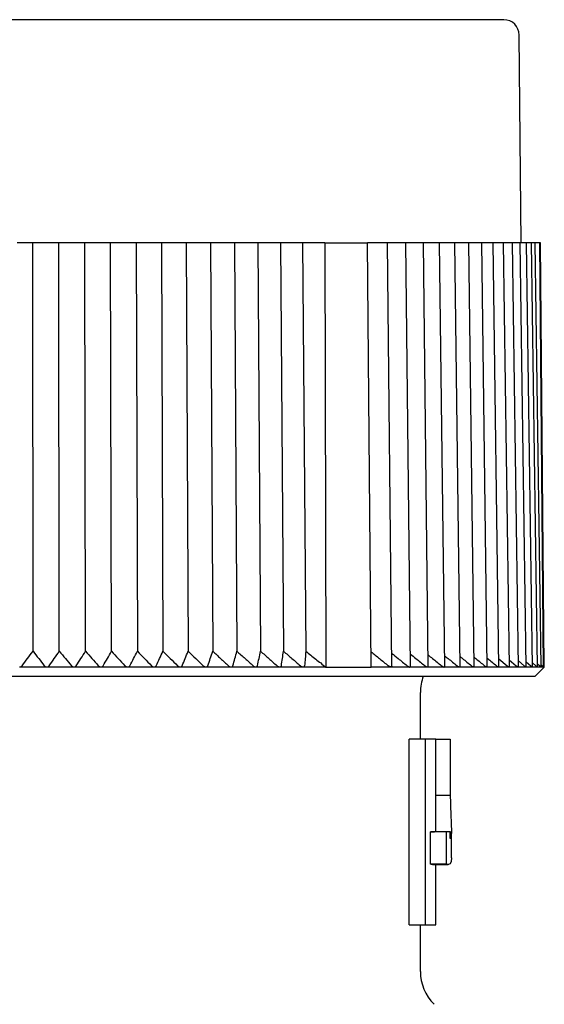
# Model space of a CAD drawing. Header units: millimetres. Extents: x 8 to 313, y 12 to 244.
# Tile 20 of 20: x 296 to 313, y 212 to 244. Entities that reach past the tile are written whole.
import ezdxf

# ---------------------------------------------------------------- set-up
doc = ezdxf.new("R2010")
doc.units = ezdxf.units.MM

msp = doc.modelspace()

# ---------------------------------------------------------------- linework, layer by layer
at = {"color": 7, "linetype": 'Continuous', "lineweight": 30}
for p, q in [((312.003, 236.975), (311.944, 243.679)), ((295.898, 236.975), (295.737, 236.975)), ((296.243, 236.975), (295.898, 236.975)), ((296.246, 223.782), (296.243, 236.975)), ((296.601, 236.975), (296.243, 236.975)), ((296.762, 236.975), (296.601, 236.975)), ((297.083, 236.975), (296.762, 236.975)), ((297.095, 223.782), (297.083, 236.975)), ((297.464, 236.975), (297.083, 236.975)), ((297.624, 236.975), (297.464, 236.975)), ((297.92, 236.975), (297.624, 236.975)), ((297.942, 223.782), (297.92, 236.975)), ((298.323, 236.975), (297.92, 236.975)), ((298.482, 236.975), (298.323, 236.975)), ((298.751, 236.975), (298.482, 236.975)), ((298.783, 223.782), (298.751, 236.975)), ((299.175, 236.975), (298.751, 236.975)), ((299.333, 236.975), (299.175, 236.975)), ((299.576, 236.975), (299.333, 236.975)), ((299.576, 236.975), (299.617, 223.782)), ((300.019, 236.975), (299.576, 236.975)), ((300.174, 236.975), (300.019, 236.975)), ((300.39, 236.975), (300.174, 236.975)), ((300.39, 236.975), (300.441, 223.782)), ((300.851, 236.975), (300.39, 236.975)), ((301.004, 236.975), (300.851, 236.975)), ((301.192, 236.975), (301.004, 236.975)), ((301.192, 236.975), (301.253, 223.782)), ((301.67, 236.975), (301.192, 236.975)), ((301.821, 236.975), (301.67, 236.975)), ((301.98, 236.975), (301.821, 236.975)), ((301.98, 236.975), (302.05, 223.782)), ((302.474, 236.975), (301.98, 236.975)), ((302.622, 236.975), (302.474, 236.975)), ((302.752, 236.975), (302.622, 236.975)), ((302.752, 236.975), (302.831, 223.782)), ((303.26, 236.975), (302.752, 236.975)), ((303.404, 236.975), (303.26, 236.975)), ((303.505, 236.975), (303.404, 236.975)), ((303.505, 236.975), (303.593, 223.782)), ((304.026, 236.975), (303.505, 236.975)), ((304.166, 236.975), (304.026, 236.975)), ((304.238, 236.975), (304.166, 236.975)), ((304.238, 236.975), (304.334, 223.782)), ((304.77, 236.975), (304.238, 236.975)), ((304.906, 236.975), (304.77, 236.975)), ((304.947, 236.975), (304.906, 236.975)), ((304.947, 236.975), (305.052, 223.782)), ((305.672, 236.975), (304.947, 236.975)), ((305.672, 236.975), (305.696, 223.275)), ((305.672, 236.975), (307.043, 236.975)), ((307.164, 223.275), (307.043, 236.975)), ((307.576, 236.975), (307.043, 236.975)), ((307.691, 236.975), (307.576, 236.975)), ((307.832, 223.305), (307.691, 236.975)), ((308.176, 236.975), (307.691, 236.975)), ((308.286, 236.975), (308.176, 236.975)), ((308.434, 223.302), (308.286, 236.975)), ((308.743, 236.975), (308.286, 236.975)), ((308.848, 236.975), (308.743, 236.975)), ((309.003, 223.298), (308.848, 236.975)), ((309.275, 236.975), (308.848, 236.975)), ((309.374, 236.975), (309.275, 236.975)), ((309.536, 223.295), (309.374, 236.975)), ((309.771, 236.975), (309.374, 236.975)), ((309.865, 236.975), (309.771, 236.975)), ((310.032, 223.292), (309.865, 236.975)), ((310.229, 236.975), (309.865, 236.975)), ((310.317, 236.975), (310.229, 236.975)), ((310.491, 223.289), (310.317, 236.975)), ((310.647, 236.975), (310.317, 236.975)), ((310.731, 236.975), (310.647, 236.975)), ((310.91, 223.286), (310.731, 236.975)), ((311.026, 236.975), (310.731, 236.975)), ((311.105, 236.975), (311.026, 236.975)), ((311.288, 223.284), (311.105, 236.975)), ((311.364, 236.975), (311.105, 236.975)), ((311.437, 236.975), (311.364, 236.975)), ((311.624, 223.282), (311.437, 236.975)), ((311.659, 236.975), (311.437, 236.975)), ((311.728, 236.975), (311.659, 236.975)), ((311.918, 223.28), (311.728, 236.975)), ((311.912, 236.975), (311.728, 236.975)), ((311.976, 236.975), (311.912, 236.975)), ((312.169, 223.279), (311.976, 236.975)), ((312.121, 236.975), (311.976, 236.975)), ((312.18, 236.975), (312.121, 236.975)), ((312.376, 223.278), (312.18, 236.975)), ((312.286, 236.975), (312.18, 236.975)), ((312.34, 236.975), (312.286, 236.975)), ((312.538, 223.277), (312.34, 236.975)), ((312.406, 236.975), (312.34, 236.975)), ((312.456, 236.975), (312.406, 236.975)), ((312.655, 223.276), (312.456, 236.975)), ((312.61, 236.975), (312.456, 236.975)), ((312.726, 223.275), (312.61, 236.975)), ((312.633, 236.975), (312.61, 236.975)), ((312.753, 223.275), (312.633, 236.975)), ((311.284, 223.537), (311.55, 223.316)), ((311.621, 223.508), (311.849, 223.316)), ((296.691, 223.275), (295.816, 223.275)), ((297.566, 223.275), (296.693, 223.275)), ((298.436, 223.275), (297.568, 223.275)), ((299.3, 223.275), (298.438, 223.275)), ((300.155, 223.275), (299.302, 223.275)), ((300.999, 223.275), (300.157, 223.275)), ((301.829, 223.275), (301.001, 223.275)), ((302.643, 223.275), (301.83, 223.275)), ((303.438, 223.275), (302.644, 223.275)), ((304.214, 223.275), (303.44, 223.275)), ((304.967, 223.275), (304.215, 223.275)), ((305.696, 223.275), (304.968, 223.275)), ((305.696, 223.275), (307.164, 223.275)), ((307.802, 223.275), (307.164, 223.275)), ((308.408, 223.275), (307.803, 223.275)), ((308.98, 223.275), (308.409, 223.275)), ((309.516, 223.275), (308.981, 223.275)), ((310.016, 223.275), (309.517, 223.275)), ((310.477, 223.275), (310.017, 223.275)), ((310.898, 223.275), (310.478, 223.275)), ((311.279, 223.275), (310.899, 223.275)), ((311.617, 223.275), (311.279, 223.275)), ((311.913, 223.275), (311.618, 223.275)), ((312.166, 223.275), (311.914, 223.275)), ((311.916, 223.478), (312.105, 223.316)), ((312.373, 223.275), (312.166, 223.275)), ((312.167, 223.447), (312.317, 223.316)), ((312.374, 223.414), (312.483, 223.316)), ((312.537, 223.275), (312.374, 223.275)), ((312.453, 222.975), (312.753, 223.275)), ((312.536, 223.379), (312.605, 223.316)), ((312.654, 223.275), (312.537, 223.275)), ((312.654, 223.344), (312.726, 223.275)), ((312.654, 223.275), (312.655, 223.276)), ((312.726, 223.275), (312.655, 223.275)), ((312.726, 223.275), (312.753, 223.275)), ((279.553, 222.975), (312.453, 222.975)), ((308.753, 220.949), (308.753, 222.452)), ((308.395, 214.949), (308.395, 220.949)), ((308.909, 220.949), (308.395, 220.949)), ((308.909, 220.949), (308.909, 214.949)), ((309.253, 220.949), (308.909, 220.949)), ((309.253, 217.978), (309.253, 220.949)), ((309.253, 220.949), (309.715, 220.949)), ((309.715, 220.949), (309.715, 219.126)), ((309.715, 219.126), (309.253, 219.126)), ((309.079, 216.911), (309.079, 217.948)), ((309.586, 217.948), (309.079, 217.948)), ((309.711, 217.948), (309.21, 217.948)), ((309.586, 217.948), (309.586, 216.911)), ((309.711, 217.855), (309.711, 217.948)), ((309.753, 217.116), (309.753, 217.978)), ((309.586, 216.911), (309.079, 216.911)), ((309.146, 216.894), (309.65, 216.894)), ((309.253, 214.949), (309.253, 216.894)), ((308.395, 214.949), (308.909, 214.949)), ((308.753, 213.445), (308.753, 214.949)), ((308.909, 214.949), (309.253, 214.949))]:
    msp.add_line(p, q, dxfattribs=at)
for centre, radius, start, end in [((311.444, 243.675), 0.5, 0.5, 90), ((310.253, 222.452), 1.5, 159.6025, 180), ((310.253, 213.445), 1.5, 180, 224.9985)]:
    msp.add_arc(centre, radius, start, end, dxfattribs=at)
for points, knots in [([(311.444, 244.175), (311.444, 244.175), (311.443, 244.175), (311.439, 244.175), (311.431, 244.175), (311.42, 244.175), (311.405, 244.175), (311.388, 244.175), (311.367, 244.175), (311.344, 244.175), (311.32, 244.175), (311.294, 244.175), (311.265, 244.175), (311.241, 244.175), (311.221, 244.175), (311.208, 244.175), (311.194, 244.175), (311.18, 244.175), (311.165, 244.175), (311.149, 244.175), (311.133, 244.175), (311.108, 244.175), (311.073, 244.175), (311.025, 244.175), (310.975, 244.175), (310.922, 244.175), (310.867, 244.175), (310.808, 244.175), (310.745, 244.175), (310.676, 244.175), (310.603, 244.175), (310.525, 244.175), (310.445, 244.175), (310.379, 244.175), (310.331, 244.175), (310.302, 244.175), (310.272, 244.175), (310.242, 244.175), (310.211, 244.175), (310.18, 244.175), (310.131, 244.175), (310.062, 244.175), (309.975, 244.175), (309.889, 244.175), (309.804, 244.175), (309.716, 244.175), (309.621, 244.175), (309.518, 244.175), (309.406, 244.175), (309.291, 244.175), (309.173, 244.175), (309.052, 244.175), (308.943, 244.175), (308.849, 244.175), (308.769, 244.175), (308.688, 244.175), (308.606, 244.175), (308.523, 244.175), (308.439, 244.175), (308.343, 244.175), (308.235, 244.175), (308.114, 244.175), (307.992, 244.175), (307.859, 244.175), (307.717, 244.175), (307.563, 244.175), (307.407, 244.175), (307.248, 244.175), (307.086, 244.175), (306.925, 244.175), (306.763, 244.175), (306.601, 244.175), (306.438, 244.175), (306.272, 244.175), (306.105, 244.175), (305.935, 244.175), (305.764, 244.175), (305.588, 244.175), (305.406, 244.175), (305.22, 244.175), (305.032, 244.175), (304.841, 244.175), (304.648, 244.175), (304.479, 244.175), (304.335, 244.175), (304.217, 244.175), (304.098, 244.175), (303.978, 244.175), (303.858, 244.175), (303.738, 244.175), (303.601, 244.175), (303.449, 244.175), (303.28, 244.175), (303.11, 244.175), (302.929, 244.175), (302.735, 244.175), (302.528, 244.175), (302.32, 244.175), (302.111, 244.175), (301.9, 244.175), (301.732, 244.175), (301.608, 244.175), (301.53, 244.175), (301.451, 244.175), (301.372, 244.175), (301.293, 244.175), (301.213, 244.175), (301.088, 244.175), (300.915, 244.175), (300.703, 244.175), (300.498, 244.175), (300.301, 244.175), (300.102, 244.175), (299.903, 244.175), (299.703, 244.175), (299.502, 244.175), (299.3, 244.175), (299.139, 244.175), (299.018, 244.175), (298.938, 244.175), (298.859, 244.175), (298.781, 244.175), (298.705, 244.175), (298.629, 244.175), (298.554, 244.175), (298.427, 244.175), (298.248, 244.175), (298.019, 244.175), (297.788, 244.175), (297.558, 244.175), (297.327, 244.175), (297.101, 244.175), (296.878, 244.175), (296.66, 244.175), (296.441, 244.175), (296.222, 244.175), (296.002, 244.175), (295.781, 244.175), (295.559, 244.175), (295.338, 244.175), (295.116, 244.175), (294.896, 244.175), (294.675, 244.175), (294.455, 244.175), (294.243, 244.175), (294.041, 244.175), (293.848, 244.175), (293.655, 244.175), (293.502, 244.175), (293.387, 244.175), (293.312, 244.175), (293.236, 244.175), (293.158, 244.175), (293.079, 244.175), (292.999, 244.175), (292.919, 244.175), (292.797, 244.175), (292.633, 244.175), (292.428, 244.175), (292.223, 244.175), (292.019, 244.175), (291.816, 244.175), (291.614, 244.175), (291.406, 244.175), (291.192, 244.175), (290.972, 244.175), (290.753, 244.175), (290.535, 244.175), (290.367, 244.175), (290.246, 244.175), (290.173, 244.175), (290.101, 244.175), (290.028, 244.175), (289.956, 244.175), (289.884, 244.175), (289.77, 244.175), (289.615, 244.175), (289.427, 244.175), (289.247, 244.175), (289.075, 244.175), (288.904, 244.175), (288.723, 244.175), (288.533, 244.175), (288.334, 244.175), (288.136, 244.175), (287.94, 244.175), (287.746, 244.175), (287.577, 244.175), (287.433, 244.175), (287.315, 244.175), (287.197, 244.175), (287.08, 244.175), (286.964, 244.175), (286.848, 244.175), (286.719, 244.175), (286.578, 244.175), (286.423, 244.175), (286.27, 244.175), (286.109, 244.175), (285.941, 244.175), (285.765, 244.175), (285.591, 244.175), (285.42, 244.175), (285.25, 244.175), (285.086, 244.175), (284.927, 244.175), (284.772, 244.175), (284.62, 244.175), (284.47, 244.175), (284.323, 244.175), (284.179, 244.175), (284.037, 244.175), (283.895, 244.175), (283.754, 244.175), (283.613, 244.175), (283.475, 244.175), (283.34, 244.175), (283.207, 244.175), (283.095, 244.175), (283.002, 244.175), (282.927, 244.175), (282.853, 244.175), (282.78, 244.175), (282.708, 244.175), (282.638, 244.175), (282.56, 244.175), (282.475, 244.175), (282.383, 244.175), (282.294, 244.175), (282.201, 244.175), (282.105, 244.175), (282.007, 244.175), (281.912, 244.175), (281.82, 244.175), (281.731, 244.175), (281.663, 244.175), (281.615, 244.175), (281.584, 244.175), (281.554, 244.175), (281.525, 244.175), (281.496, 244.175), (281.467, 244.175), (281.422, 244.175), (281.363, 244.175), (281.294, 244.175), (281.23, 244.175), (281.171, 244.175), (281.115, 244.175), (281.061, 244.175), (281.011, 244.175), (280.962, 244.175), (280.917, 244.175), (280.883, 244.175), (280.859, 244.175), (280.843, 244.175), (280.828, 244.175), (280.813, 244.175), (280.8, 244.175), (280.786, 244.175), (280.773, 244.175), (280.752, 244.175), (280.725, 244.175), (280.693, 244.175), (280.664, 244.175), (280.639, 244.175), (280.618, 244.175), (280.6, 244.175), (280.586, 244.175), (280.575, 244.175), (280.567, 244.175), (280.562, 244.175), (280.562, 244.175), (280.561, 244.175)], [0, 0, 0, 0, 0.0045771, 0.009149, 0.0137167, 0.0182811, 0.022843, 0.0274036, 0.0319636, 0.0365241, 0.0405385, 0.0445546, 0.048573, 0.0525945, 0.0541753, 0.0557568, 0.0573388, 0.0589627, 0.0606413, 0.0623191, 0.0639961, 0.0656723, 0.0700231, 0.0743702, 0.0787142, 0.0830561, 0.0873967, 0.0917367, 0.0960769, 0.1008525, 0.1056305, 0.110412, 0.115198, 0.1199897, 0.121609, 0.1232275, 0.1248452, 0.1264622, 0.1280785, 0.1296941, 0.1313092, 0.1357477, 0.1401829, 0.1441406, 0.148097, 0.1520526, 0.1560079, 0.1607173, 0.1654284, 0.1701421, 0.1748596, 0.1795819, 0.18431, 0.1872629, 0.1902133, 0.1931612, 0.196107, 0.1990509, 0.2019931, 0.204934, 0.2089758, 0.2130162, 0.2170557, 0.221095, 0.2259044, 0.2307156, 0.2355296, 0.2403476, 0.2451707, 0.2500001, 0.2546129, 0.2592196, 0.2638211, 0.2684185, 0.2730126, 0.2776044, 0.2821949, 0.286785, 0.2915944, 0.2964055, 0.3012196, 0.3060376, 0.3108607, 0.31569, 0.3185811, 0.3214696, 0.3243559, 0.3272402, 0.3301227, 0.3330036, 0.3358832, 0.339841, 0.3437974, 0.3477529, 0.3517083, 0.3564177, 0.3611288, 0.3658425, 0.37056, 0.3752823, 0.3800103, 0.3817509, 0.3834905, 0.3852293, 0.3869673, 0.3887045, 0.3904411, 0.392177, 0.3969478, 0.4017152, 0.4059698, 0.4102233, 0.4144765, 0.4187301, 0.4229849, 0.4272418, 0.4315013, 0.4357643, 0.4374403, 0.4391169, 0.4407942, 0.4424318, 0.4440148, 0.4455972, 0.4471788, 0.4487599, 0.4535475, 0.4583309, 0.4631112, 0.4678894, 0.4726667, 0.477444, 0.4819495, 0.4864569, 0.4909672, 0.4954813, 0.5, 0.5045779, 0.5091505, 0.5137187, 0.5182834, 0.5228457, 0.5274063, 0.5319663, 0.5365267, 0.5405408, 0.5445566, 0.5485746, 0.5525955, 0.5541761, 0.5557572, 0.557339, 0.5589627, 0.5606413, 0.5623191, 0.5639961, 0.5656723, 0.5700231, 0.5743702, 0.5787142, 0.5830561, 0.5873967, 0.5917367, 0.5960769, 0.6008525, 0.6056305, 0.610412, 0.615198, 0.6199897, 0.621609, 0.6232275, 0.6248452, 0.6264622, 0.6280785, 0.6296941, 0.6313092, 0.6357477, 0.6401829, 0.6441406, 0.648097, 0.6520526, 0.6560079, 0.6607173, 0.6654284, 0.6701421, 0.6748596, 0.6795819, 0.68431, 0.6872629, 0.6902133, 0.6931612, 0.696107, 0.6990509, 0.7019931, 0.704934, 0.7089758, 0.7130162, 0.7170557, 0.721095, 0.7259044, 0.7307156, 0.7355296, 0.7403476, 0.7451707, 0.7500001, 0.7546129, 0.7592196, 0.7638211, 0.7684185, 0.7730126, 0.7776044, 0.7821949, 0.786785, 0.7915944, 0.7964055, 0.8012196, 0.8060376, 0.8108607, 0.81569, 0.8185811, 0.8214696, 0.8243559, 0.8272402, 0.8301227, 0.8330036, 0.8358832, 0.839841, 0.8437974, 0.8477529, 0.8517083, 0.8564177, 0.8611288, 0.8658425, 0.87056, 0.8752823, 0.8800103, 0.8817509, 0.8834905, 0.8852293, 0.8869673, 0.8887045, 0.8904411, 0.892177, 0.8969478, 0.9017152, 0.9059698, 0.9102233, 0.9144765, 0.9187301, 0.9229849, 0.9272418, 0.9315013, 0.9357643, 0.9374403, 0.9391169, 0.9407942, 0.9424317, 0.9440144, 0.9455965, 0.9471779, 0.9487587, 0.9535457, 0.9583287, 0.9631087, 0.9678867, 0.9726639, 0.9774414, 0.9819471, 0.9864549, 0.9909657, 0.9954805, 1, 1, 1, 1]), ([(295.896, 223.316), (295.954, 223.394), (296.07, 223.55), (296.187, 223.705), (296.246, 223.782)], [0, 0, 0, 0, 0.499996, 1, 1, 1, 1]), ([(296.246, 223.782), (296.307, 223.705), (296.428, 223.55), (296.549, 223.394), (296.61, 223.316)], [0, 0, 0, 0, 0.499996, 1, 1, 1, 1]), ([(296.77, 223.316), (296.824, 223.394), (296.932, 223.55), (297.041, 223.705), (297.095, 223.782)], [0, 0, 0, 0, 0.499996, 1, 1, 1, 1]), ([(297.095, 223.782), (297.16, 223.705), (297.29, 223.55), (297.418, 223.394), (297.483, 223.316)], [0, 0, 0, 0, 0.499996, 1, 1, 1, 1]), ([(297.643, 223.316), (297.692, 223.394), (297.792, 223.55), (297.892, 223.705), (297.942, 223.782)], [0, 0, 0, 0, 0.4999962, 1, 1, 1, 1]), ([(297.942, 223.782), (298.011, 223.705), (298.147, 223.55), (298.284, 223.394), (298.352, 223.316)], [0, 0, 0, 0, 0.499996, 1, 1, 1, 1]), ([(298.511, 223.316), (298.556, 223.394), (298.647, 223.55), (298.738, 223.705), (298.783, 223.782)], [0, 0, 0, 0, 0.499996, 1, 1, 1, 1]), ([(298.783, 223.782), (298.855, 223.705), (298.999, 223.55), (299.143, 223.394), (299.214, 223.316)], [0, 0, 0, 0, 0.499996, 1, 1, 1, 1]), ([(299.372, 223.316), (299.413, 223.394), (299.494, 223.55), (299.576, 223.705), (299.617, 223.782)], [0, 0, 0, 0, 0.499996, 1, 1, 1, 1]), ([(299.617, 223.782), (299.692, 223.705), (299.843, 223.55), (299.993, 223.394), (300.068, 223.316)], [0, 0, 0, 0, 0.499996, 1, 1, 1, 1]), ([(300.224, 223.316), (300.26, 223.394), (300.332, 223.55), (300.405, 223.705), (300.441, 223.782)], [0, 0, 0, 0, 0.499996, 1, 1, 1, 1]), ([(300.441, 223.782), (300.519, 223.705), (300.676, 223.55), (300.833, 223.394), (300.911, 223.316)], [0, 0, 0, 0, 0.499996, 1, 1, 1, 1]), ([(301.064, 223.316), (301.095, 223.394), (301.158, 223.55), (301.221, 223.705), (301.253, 223.782)], [0, 0, 0, 0, 0.499996, 1, 1, 1, 1]), ([(301.253, 223.782), (301.334, 223.705), (301.497, 223.55), (301.659, 223.394), (301.74, 223.316)], [0, 0, 0, 0, 0.499996, 1, 1, 1, 1]), ([(301.891, 223.316), (301.917, 223.394), (301.97, 223.55), (302.023, 223.705), (302.05, 223.782)], [0, 0, 0, 0, 0.499996, 1, 1, 1, 1]), ([(302.05, 223.782), (302.134, 223.705), (302.302, 223.55), (302.47, 223.394), (302.554, 223.316)], [0, 0, 0, 0, 0.499996, 1, 1, 1, 1]), ([(302.701, 223.316), (302.723, 223.394), (302.766, 223.55), (302.809, 223.705), (302.831, 223.782)], [0, 0, 0, 0, 0.499996, 1, 1, 1, 1]), ([(302.831, 223.782), (302.917, 223.705), (303.09, 223.55), (303.263, 223.394), (303.349, 223.316)], [0, 0, 0, 0, 0.499996, 1, 1, 1, 1]), ([(303.493, 223.316), (303.509, 223.394), (303.543, 223.55), (303.576, 223.705), (303.593, 223.782)], [0, 0, 0, 0, 0.499996, 1, 1, 1, 1]), ([(303.593, 223.782), (303.681, 223.705), (303.859, 223.55), (304.036, 223.394), (304.124, 223.316)], [0, 0, 0, 0, 0.499996, 1, 1, 1, 1]), ([(304.264, 223.316), (304.276, 223.394), (304.299, 223.55), (304.322, 223.705), (304.334, 223.782)], [0, 0, 0, 0, 0.499996, 1, 1, 1, 1]), ([(304.334, 223.782), (304.425, 223.705), (304.606, 223.55), (304.787, 223.394), (304.877, 223.316)], [0, 0, 0, 0, 0.499996, 1, 1, 1, 1]), ([(305.052, 223.782), (305.046, 223.705), (305.033, 223.55), (305.02, 223.394), (305.013, 223.316)], [0, 0, 0, 0, 0.499996, 1, 1, 1, 1]), ([(305.052, 223.782), (305.105, 223.741), (305.212, 223.658), (305.372, 223.532), (305.533, 223.404), (305.641, 223.318), (305.696, 223.275)], [0, 0, 0, 0, 0.246332, 0.495108, 0.74633, 1, 1, 1, 1]), ([(307.16, 223.766), (307.25, 223.694), (307.436, 223.544), (307.621, 223.394), (307.717, 223.316)], [0, 0, 0, 0, 0.482111, 1, 1, 1, 1]), ([(307.827, 223.715), (307.896, 223.66), (308.062, 223.527), (308.228, 223.394), (308.324, 223.316)], [0, 0, 0, 0, 0.4151383, 1, 1, 1, 1]), ([(308.43, 223.69), (308.489, 223.644), (308.645, 223.519), (308.801, 223.394), (308.898, 223.316)], [0, 0, 0, 0, 0.376846, 1, 1, 1, 1]), ([(308.999, 223.666), (309.047, 223.627), (309.194, 223.511), (309.339, 223.394), (309.436, 223.316)], [0, 0, 0, 0, 0.332992, 1, 1, 1, 1]), ([(309.532, 223.641), (309.57, 223.611), (309.706, 223.503), (309.841, 223.394), (309.938, 223.316)], [0, 0, 0, 0, 0.281972, 1, 1, 1, 1]), ([(310.028, 223.616), (310.056, 223.594), (310.181, 223.494), (310.305, 223.394), (310.401, 223.316)], [0, 0, 0, 0, 0.221525, 1, 1, 1, 1]), ([(310.487, 223.59), (310.504, 223.577), (310.617, 223.486), (310.729, 223.394), (310.825, 223.316)], [0, 0, 0, 0, 0.148347, 1, 1, 1, 1]), ([(310.906, 223.564), (310.912, 223.559), (311.013, 223.477), (311.114, 223.394), (311.209, 223.316)], [0, 0, 0, 0, 0.057419, 1, 1, 1, 1]), ([(295.815, 223.275), (295.819, 223.275), (295.828, 223.276), (295.841, 223.278), (295.853, 223.282), (295.865, 223.288), (295.878, 223.297), (295.888, 223.306), (295.893, 223.313), (295.896, 223.316)], [0, 0, 0, 0, 0.127577, 0.255227, 0.382007, 0.5089, 0.689051, 0.869472, 1, 1, 1, 1]), ([(296.61, 223.316), (296.613, 223.312), (296.619, 223.305), (296.627, 223.298), (296.636, 223.292), (296.646, 223.286), (296.658, 223.281), (296.671, 223.277), (296.682, 223.275), (296.689, 223.275), (296.692, 223.275)], [0, 0, 0, 0, 0.195025, 0.295038, 0.395027, 0.535745, 0.679934, 0.797618, 0.918522, 1, 1, 1, 1]), ([(296.692, 223.275), (296.696, 223.275), (296.705, 223.276), (296.718, 223.278), (296.729, 223.282), (296.742, 223.288), (296.753, 223.297), (296.763, 223.306), (296.768, 223.313), (296.77, 223.316)], [0, 0, 0, 0, 0.127577, 0.255227, 0.382007, 0.5089, 0.689051, 0.869472, 1, 1, 1, 1]), ([(297.483, 223.316), (297.487, 223.312), (297.492, 223.305), (297.501, 223.298), (297.51, 223.292), (297.521, 223.286), (297.533, 223.281), (297.546, 223.277), (297.557, 223.275), (297.564, 223.275), (297.567, 223.275)], [0, 0, 0, 0, 0.195025, 0.295038, 0.395027, 0.535745, 0.679934, 0.797618, 0.918522, 1, 1, 1, 1]), ([(297.567, 223.275), (297.571, 223.275), (297.58, 223.276), (297.592, 223.278), (297.604, 223.282), (297.616, 223.288), (297.627, 223.297), (297.636, 223.306), (297.641, 223.313), (297.643, 223.316)], [0, 0, 0, 0, 0.127577, 0.2552271, 0.3820066, 0.5089001, 0.6890515, 0.8694719, 1, 1, 1, 1]), ([(298.352, 223.316), (298.356, 223.312), (298.362, 223.305), (298.371, 223.298), (298.38, 223.292), (298.391, 223.286), (298.404, 223.281), (298.416, 223.277), (298.427, 223.275), (298.434, 223.275), (298.437, 223.275)], [0, 0, 0, 0, 0.195025, 0.295038, 0.395027, 0.535745, 0.679934, 0.797618, 0.918522, 1, 1, 1, 1]), ([(298.437, 223.275), (298.442, 223.275), (298.45, 223.276), (298.463, 223.278), (298.474, 223.282), (298.485, 223.288), (298.496, 223.297), (298.505, 223.306), (298.509, 223.313), (298.511, 223.316)], [0, 0, 0, 0, 0.127577, 0.2552271, 0.3820066, 0.5089001, 0.6890515, 0.8694719, 1, 1, 1, 1]), ([(299.214, 223.316), (299.219, 223.312), (299.225, 223.305), (299.235, 223.298), (299.244, 223.292), (299.255, 223.286), (299.268, 223.281), (299.28, 223.277), (299.292, 223.275), (299.298, 223.275), (299.301, 223.275)], [0, 0, 0, 0, 0.195025, 0.295038, 0.395027, 0.535745, 0.679934, 0.797618, 0.918522, 1, 1, 1, 1]), ([(299.301, 223.275), (299.306, 223.275), (299.314, 223.276), (299.326, 223.278), (299.337, 223.282), (299.348, 223.288), (299.358, 223.297), (299.367, 223.306), (299.37, 223.313), (299.372, 223.316)], [0, 0, 0, 0, 0.127577, 0.255227, 0.382007, 0.5089, 0.689051, 0.869472, 1, 1, 1, 1]), ([(300.068, 223.316), (300.072, 223.312), (300.079, 223.305), (300.089, 223.298), (300.098, 223.292), (300.11, 223.286), (300.123, 223.281), (300.136, 223.277), (300.147, 223.275), (300.153, 223.275), (300.156, 223.275)], [0, 0, 0, 0, 0.195025, 0.295038, 0.395027, 0.535745, 0.679934, 0.797618, 0.918522, 1, 1, 1, 1]), ([(300.156, 223.275), (300.16, 223.275), (300.169, 223.276), (300.181, 223.278), (300.191, 223.282), (300.202, 223.288), (300.211, 223.297), (300.219, 223.306), (300.222, 223.313), (300.224, 223.316)], [0, 0, 0, 0, 0.127577, 0.255227, 0.382006, 0.5089, 0.689051, 0.869471, 1, 1, 1, 1]), ([(300.911, 223.316), (300.915, 223.312), (300.922, 223.305), (300.932, 223.298), (300.942, 223.292), (300.953, 223.286), (300.966, 223.281), (300.979, 223.277), (300.99, 223.275), (300.997, 223.275), (301, 223.275)], [0, 0, 0, 0, 0.195025, 0.295038, 0.395027, 0.535745, 0.679934, 0.797618, 0.918522, 1, 1, 1, 1]), ([(301, 223.275), (301.004, 223.275), (301.012, 223.276), (301.024, 223.278), (301.034, 223.282), (301.044, 223.288), (301.053, 223.297), (301.06, 223.306), (301.063, 223.313), (301.064, 223.316)], [0, 0, 0, 0, 0.127577, 0.255227, 0.382006, 0.5089, 0.689051, 0.869471, 1, 1, 1, 1]), ([(301.74, 223.316), (301.745, 223.312), (301.752, 223.305), (301.762, 223.298), (301.772, 223.292), (301.784, 223.286), (301.797, 223.281), (301.809, 223.277), (301.82, 223.275), (301.827, 223.275), (301.83, 223.275)], [0, 0, 0, 0, 0.195025, 0.295038, 0.395027, 0.535745, 0.679934, 0.797618, 0.918522, 1, 1, 1, 1]), ([(301.83, 223.275), (301.834, 223.275), (301.842, 223.276), (301.853, 223.278), (301.863, 223.282), (301.872, 223.288), (301.881, 223.297), (301.887, 223.306), (301.89, 223.313), (301.891, 223.316)], [0, 0, 0, 0, 0.127577, 0.255227, 0.382006, 0.5089, 0.689051, 0.869471, 1, 1, 1, 1]), ([(302.554, 223.316), (302.558, 223.312), (302.565, 223.305), (302.576, 223.298), (302.586, 223.292), (302.598, 223.286), (302.611, 223.281), (302.624, 223.277), (302.634, 223.275), (302.641, 223.275), (302.643, 223.275)], [0, 0, 0, 0, 0.195025, 0.295038, 0.395027, 0.535745, 0.679934, 0.797618, 0.918522, 1, 1, 1, 1]), ([(302.643, 223.275), (302.647, 223.275), (302.655, 223.276), (302.666, 223.278), (302.675, 223.282), (302.684, 223.288), (302.692, 223.297), (302.698, 223.306), (302.7, 223.313), (302.701, 223.316)], [0, 0, 0, 0, 0.127577, 0.255227, 0.382006, 0.5089, 0.689051, 0.869471, 1, 1, 1, 1]), ([(303.349, 223.316), (303.354, 223.312), (303.361, 223.305), (303.372, 223.298), (303.382, 223.292), (303.394, 223.286), (303.407, 223.281), (303.42, 223.277), (303.43, 223.275), (303.437, 223.275), (303.439, 223.275)], [0, 0, 0, 0, 0.195025, 0.295038, 0.395027, 0.535745, 0.679934, 0.797618, 0.918522, 1, 1, 1, 1]), ([(303.439, 223.275), (303.443, 223.275), (303.451, 223.276), (303.461, 223.278), (303.47, 223.282), (303.478, 223.288), (303.486, 223.297), (303.491, 223.306), (303.492, 223.313), (303.493, 223.316)], [0, 0, 0, 0, 0.127577, 0.255227, 0.382006, 0.5089, 0.689051, 0.869471, 1, 1, 1, 1]), ([(304.124, 223.316), (304.129, 223.312), (304.137, 223.305), (304.148, 223.298), (304.158, 223.292), (304.17, 223.286), (304.183, 223.281), (304.195, 223.277), (304.206, 223.275), (304.212, 223.275), (304.214, 223.275)], [0, 0, 0, 0, 0.195025, 0.295038, 0.395027, 0.535745, 0.679934, 0.797618, 0.918522, 1, 1, 1, 1]), ([(304.214, 223.275), (304.218, 223.275), (304.226, 223.276), (304.236, 223.278), (304.244, 223.282), (304.252, 223.288), (304.258, 223.297), (304.263, 223.306), (304.264, 223.313), (304.264, 223.316)], [0, 0, 0, 0, 0.127577, 0.255227, 0.382006, 0.5089, 0.689051, 0.869471, 1, 1, 1, 1]), ([(304.877, 223.316), (304.883, 223.312), (304.89, 223.305), (304.901, 223.298), (304.912, 223.292), (304.923, 223.286), (304.936, 223.281), (304.949, 223.277), (304.959, 223.275), (304.965, 223.275), (304.967, 223.275)], [0, 0, 0, 0, 0.195025, 0.295038, 0.395027, 0.535745, 0.679934, 0.797618, 0.918522, 1, 1, 1, 1]), ([(304.967, 223.275), (304.971, 223.275), (304.978, 223.276), (304.988, 223.278), (304.995, 223.282), (305.003, 223.288), (305.008, 223.297), (305.012, 223.306), (305.013, 223.313), (305.013, 223.316)], [0, 0, 0, 0, 0.127576, 0.255225, 0.382004, 0.508897, 0.689047, 0.869466, 1, 1, 1, 1]), ([(307.802, 223.275), (307.799, 223.275), (307.793, 223.276), (307.782, 223.278), (307.77, 223.282), (307.757, 223.288), (307.743, 223.297), (307.729, 223.306), (307.72, 223.313), (307.717, 223.316)], [0, 0, 0, 0, 0.125408, 0.255242, 0.380524, 0.508914, 0.686675, 0.869478, 1, 1, 1, 1]), ([(307.832, 223.305), (307.832, 223.305), (307.832, 223.302), (307.831, 223.298), (307.83, 223.292), (307.827, 223.286), (307.822, 223.281), (307.816, 223.277), (307.809, 223.275), (307.804, 223.275), (307.802, 223.275)], [0, 0, 0, 0, 0.02549, 0.146567, 0.267614, 0.437969, 0.612526, 0.754995, 0.901362, 1, 1, 1, 1]), ([(308.324, 223.316), (308.329, 223.312), (308.338, 223.305), (308.349, 223.298), (308.359, 223.292), (308.37, 223.286), (308.382, 223.281), (308.393, 223.277), (308.402, 223.275), (308.407, 223.275), (308.408, 223.275)], [0, 0, 0, 0, 0.195025, 0.295038, 0.395027, 0.535745, 0.679934, 0.797618, 0.918522, 1, 1, 1, 1]), ([(308.408, 223.275), (308.411, 223.275), (308.417, 223.276), (308.424, 223.278), (308.429, 223.282), (308.432, 223.288), (308.434, 223.295), (308.434, 223.3), (308.434, 223.302)], [0, 0, 0, 0, 0.163919, 0.333624, 0.497377, 0.665194, 0.897544, 1, 1, 1, 1]), ([(308.898, 223.316), (308.903, 223.312), (308.911, 223.305), (308.923, 223.298), (308.932, 223.292), (308.944, 223.286), (308.955, 223.281), (308.966, 223.277), (308.974, 223.275), (308.979, 223.275), (308.98, 223.275)], [0, 0, 0, 0, 0.195025, 0.295038, 0.395027, 0.535745, 0.679934, 0.797618, 0.918522, 1, 1, 1, 1]), ([(308.98, 223.275), (308.983, 223.275), (308.988, 223.276), (308.994, 223.278), (308.999, 223.282), (309.002, 223.288), (309.003, 223.294), (309.003, 223.298), (309.003, 223.298)], [0, 0, 0, 0, 0.178199, 0.36269, 0.54071, 0.723147, 0.975739, 1, 1, 1, 1]), ([(309.436, 223.316), (309.442, 223.312), (309.45, 223.305), (309.461, 223.298), (309.471, 223.292), (309.482, 223.286), (309.493, 223.281), (309.503, 223.277), (309.511, 223.275), (309.515, 223.275), (309.517, 223.275)], [0, 0, 0, 0, 0.195025, 0.295038, 0.395027, 0.535745, 0.679934, 0.797618, 0.918522, 1, 1, 1, 1]), ([(309.517, 223.275), (309.519, 223.275), (309.524, 223.276), (309.53, 223.278), (309.533, 223.282), (309.536, 223.288), (309.536, 223.292), (309.536, 223.295)], [0, 0, 0, 0, 0.194433, 0.39573, 0.589968, 0.789025, 1, 1, 1, 1]), ([(309.938, 223.316), (309.942, 223.313), (309.949, 223.307), (309.96, 223.3), (309.971, 223.292), (309.983, 223.286), (309.994, 223.28), (310.003, 223.277), (310.011, 223.275), (310.015, 223.275), (310.016, 223.275)], [0, 0, 0, 0, 0.13166, 0.263603, 0.395061, 0.537591, 0.679954, 0.799278, 0.918524, 1, 1, 1, 1]), ([(310.016, 223.275), (310.019, 223.275), (310.023, 223.276), (310.028, 223.278), (310.031, 223.282), (310.032, 223.287), (310.032, 223.291), (310.032, 223.292)], [0, 0, 0, 0, 0.213612, 0.434765, 0.648162, 0.866854, 1, 1, 1, 1]), ([(310.401, 223.316), (310.405, 223.313), (310.412, 223.307), (310.423, 223.3), (310.434, 223.292), (310.445, 223.286), (310.456, 223.28), (310.465, 223.277), (310.472, 223.275), (310.476, 223.275), (310.477, 223.275)], [0, 0, 0, 0, 0.13166, 0.263603, 0.395061, 0.537591, 0.679954, 0.799278, 0.918524, 1, 1, 1, 1]), ([(310.477, 223.275), (310.479, 223.275), (310.484, 223.276), (310.488, 223.278), (310.49, 223.282), (310.491, 223.286), (310.491, 223.289), (310.491, 223.289)], [0, 0, 0, 0, 0.236975, 0.482315, 0.719051, 0.961662, 1, 1, 1, 1]), ([(310.825, 223.316), (310.829, 223.313), (310.836, 223.307), (310.847, 223.3), (310.858, 223.292), (310.869, 223.286), (310.879, 223.28), (310.887, 223.277), (310.894, 223.275), (310.897, 223.275), (310.899, 223.275)], [0, 0, 0, 0, 0.13166, 0.263603, 0.395061, 0.537591, 0.679954, 0.799278, 0.918524, 1, 1, 1, 1]), ([(310.899, 223.275), (310.9, 223.275), (310.904, 223.276), (310.908, 223.278), (310.909, 223.282), (310.909, 223.285), (310.909, 223.286)], [0, 0, 0, 0, 0.265006, 0.539367, 0.804106, 1, 1, 1, 1]), ([(311.209, 223.316), (311.212, 223.313), (311.219, 223.307), (311.23, 223.3), (311.24, 223.292), (311.251, 223.286), (311.261, 223.28), (311.269, 223.277), (311.275, 223.275), (311.278, 223.275), (311.279, 223.275)], [0, 0, 0, 0, 0.13166, 0.263603, 0.395061, 0.537591, 0.679954, 0.799278, 0.918524, 1, 1, 1, 1]), ([(311.279, 223.275), (311.281, 223.275), (311.284, 223.276), (311.287, 223.278), (311.288, 223.281), (311.288, 223.284), (311.288, 223.284)], [0, 0, 0, 0, 0.299895, 0.610376, 0.909969, 1, 1, 1, 1]), ([(311.55, 223.316), (311.554, 223.313), (311.561, 223.307), (311.571, 223.3), (311.581, 223.292), (311.592, 223.286), (311.601, 223.28), (311.608, 223.277), (311.614, 223.275), (311.617, 223.275), (311.618, 223.275)], [0, 0, 0, 0, 0.1316601, 0.2636034, 0.3950609, 0.5375905, 0.6799545, 0.799278, 0.9185236, 1, 1, 1, 1]), ([(311.618, 223.275), (311.619, 223.275), (311.622, 223.276), (311.624, 223.278), (311.624, 223.281), (311.624, 223.282)], [0, 0, 0, 0, 0.344678, 0.701523, 1, 1, 1, 1]), ([(311.849, 223.316), (311.853, 223.313), (311.86, 223.307), (311.87, 223.3), (311.88, 223.292), (311.889, 223.286), (311.898, 223.28), (311.905, 223.277), (311.91, 223.275), (311.913, 223.275), (311.914, 223.275)], [0, 0, 0, 0, 0.13166, 0.263603, 0.395061, 0.537591, 0.679954, 0.799278, 0.918524, 1, 1, 1, 1]), ([(311.914, 223.275), (311.915, 223.275), (311.917, 223.276), (311.919, 223.278), (311.918, 223.28), (311.918, 223.28)], [0, 0, 0, 0, 0.40336, 0.82096, 1, 1, 1, 1]), ([(312.105, 223.316), (312.108, 223.313), (312.115, 223.307), (312.125, 223.3), (312.134, 223.292), (312.144, 223.286), (312.152, 223.28), (312.158, 223.277), (312.163, 223.275), (312.165, 223.275), (312.166, 223.275)], [0, 0, 0, 0, 0.13166, 0.263603, 0.395061, 0.537591, 0.679954, 0.799278, 0.918524, 1, 1, 1, 1]), ([(312.166, 223.275), (312.167, 223.275), (312.169, 223.276), (312.169, 223.277), (312.169, 223.279), (312.169, 223.279)], [0, 0, 0, 0, 0.486089, 0.989337, 1, 1, 1, 1]), ([(312.317, 223.316), (312.32, 223.313), (312.326, 223.307), (312.336, 223.3), (312.345, 223.292), (312.354, 223.286), (312.361, 223.28), (312.367, 223.277), (312.371, 223.275), (312.373, 223.275), (312.374, 223.275)], [0, 0, 0, 0, 0.13166, 0.263603, 0.395061, 0.537591, 0.679954, 0.799278, 0.918524, 1, 1, 1, 1]), ([(312.374, 223.275), (312.374, 223.275), (312.376, 223.275), (312.376, 223.277), (312.376, 223.278)], [0, 0, 0, 0, 0.606904, 1, 1, 1, 1]), ([(312.483, 223.316), (312.487, 223.313), (312.493, 223.307), (312.502, 223.3), (312.511, 223.292), (312.519, 223.286), (312.526, 223.28), (312.531, 223.277), (312.535, 223.275), (312.536, 223.275), (312.537, 223.275)], [0, 0, 0, 0, 0.13166, 0.263603, 0.395061, 0.537591, 0.679954, 0.799278, 0.918524, 1, 1, 1, 1]), ([(312.537, 223.275), (312.537, 223.275), (312.538, 223.275), (312.538, 223.276), (312.538, 223.277)], [0, 0, 0, 0, 0.807425, 1, 1, 1, 1]), ([(312.605, 223.316), (312.608, 223.313), (312.614, 223.307), (312.623, 223.3), (312.631, 223.292), (312.639, 223.286), (312.645, 223.28), (312.65, 223.277), (312.653, 223.275), (312.654, 223.275), (312.654, 223.275)], [0, 0, 0, 0, 0.13166, 0.263603, 0.395061, 0.537591, 0.679954, 0.799278, 0.918524, 1, 1, 1, 1]), ([(309.715, 219.126), (309.718, 219.023), (309.72, 218.921), (309.725, 218.727), (309.729, 218.634), (309.739, 218.382), (309.746, 218.242), (309.754, 218.013), (309.754, 217.925), (309.745, 217.802), (309.736, 217.767), (309.721, 217.736)], [0, 0, 0, 0, 0.125, 0.125, 0.25, 0.25, 0.5, 0.5, 0.75, 0.75, 1, 1, 1, 1]), ([(309.253, 217.948), (309.253, 217.949), (309.253, 217.958), (309.253, 217.968), (309.253, 217.978)], [0, 0, 0, 0, 0.080346, 1, 1, 1, 1]), ([(309.721, 217.736), (309.721, 217.734), (309.72, 217.734), (309.719, 217.737), (309.718, 217.739), (309.717, 217.744), (309.716, 217.751), (309.715, 217.758), (309.714, 217.767), (309.714, 217.777), (309.713, 217.787), (309.712, 217.799), (309.712, 217.812), (309.712, 217.825), (309.711, 217.84), (309.711, 217.855)], [0, 0, 0, 0, 0.0000404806, 0.0000404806, 0.0000404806, 0.0000809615, 0.0000809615, 0.0000809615, 0.0001214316, 0.0001214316, 0.0001214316, 0.0001618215, 0.0001618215, 0.0001618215, 0.0002052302, 0.0002052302, 0.0002052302, 0.0002052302]), ([(309.146, 216.894), (309.143, 216.894), (309.133, 216.894), (309.117, 216.897), (309.099, 216.902), (309.086, 216.908), (309.079, 216.911)], [0, 0, 0, 0, 0.196818, 0.464535, 0.732283, 1, 1, 1, 1])]:
    msp.add_open_spline(points, degree=3, knots=knots, dxfattribs=at)
for points in [[(309.079, 217.948), (309.137, 217.948), (309.181, 217.948), (309.21, 217.948)], [(309.711, 217.948), (309.684, 217.948), (309.642, 217.948), (309.586, 217.948)], [(309.753, 217.116), (309.753, 216.925), (309.699, 216.858), (309.586, 216.911)]]:
    msp.add_open_spline(points, degree=3, dxfattribs=at)

doc.saveas('drawing.dxf')
